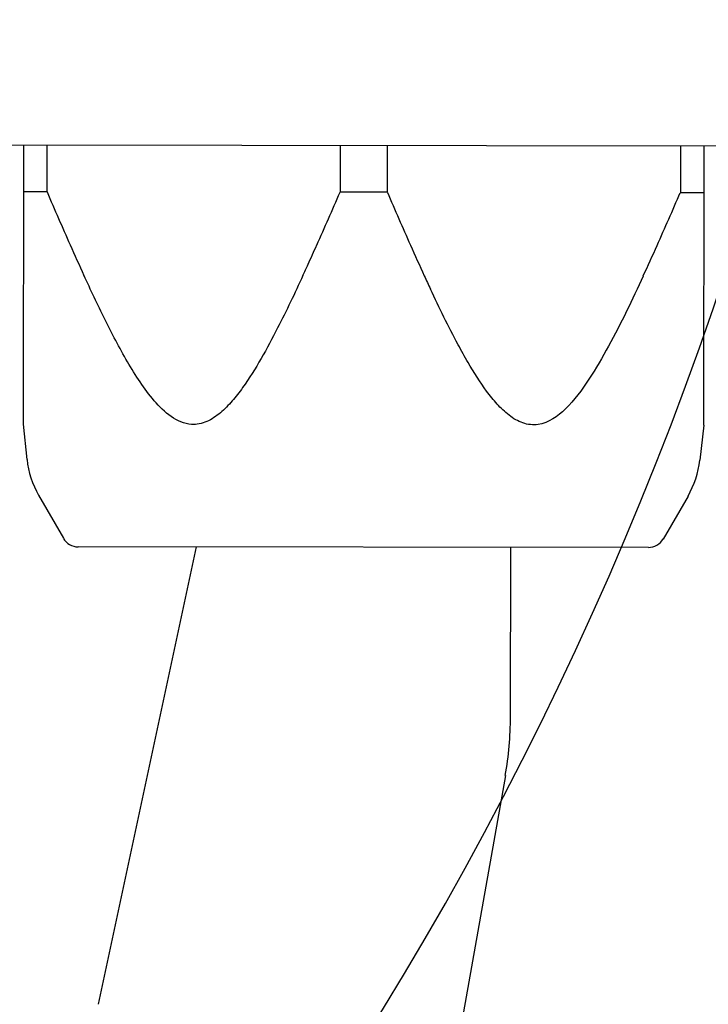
# Model space of a CAD drawing. Header units: millimetres. Extents: x 4086 to 10416, y 123 to 1549.
# Tile 220 of 256: x 9404 to 9414, y 563 to 577. Entities that reach past the tile are written whole.
import ezdxf

# ---------------------------------------------------------------- set-up
doc = ezdxf.new("R2010")
doc.units = ezdxf.units.MM
doc.layers.add('中心线', color=7, linetype='Continuous')
doc.layers.add('运动范围', color=7, linetype='Continuous')
doc.styles.add('思源黑', font='SourceHanSansCN-Normal.ttf')
doc.dimstyles.new('尺寸标注_1_6比例中六', dxfattribs={"dimtxt": 10, "dimasz": 8, "dimexe": 2, "dimexo": 1.5, "dimgap": 1, "dimtad": 1, "dimdec": 1, "dimlfac": 6, "dimdsep": 46, "dimtxsty": '思源黑', "dimcen": 0.09, "dimadec": 0, "dimazin": 0, "dimtp": 0.01, "dimtm": 0.01, "dimtfac": 1, "dimtdec": 1, "dimtofl": 0, "dimtmove": 0, "dimatfit": 3, "dimfxl": 1, "dimtolj": 1, "dimarcsym": 0})
doc.dimstyles.new('尺寸标注_1_6比例中六弯折', dxfattribs={"dimtxt": 10, "dimasz": 8, "dimexe": 2, "dimexo": 1.5, "dimgap": 1, "dimtad": 1, "dimtih": 1, "dimtoh": 1, "dimdec": 1, "dimlfac": 6, "dimdsep": 46, "dimtxsty": '思源黑', "dimcen": 0.09, "dimadec": 0, "dimazin": 0, "dimtp": 0.01, "dimtm": 0.01, "dimtfac": 1, "dimtdec": 1, "dimtofl": 0, "dimtmove": 0, "dimatfit": 3, "dimfxl": 1, "dimtolj": 1, "dimarcsym": 0})

# ---------------------------------------------------------------- blocks, each defined once
blk = doc.blocks.new('*D680')
at = {"layer": 'Defpoints', "color": 0}
for p in [(9364.758, 590.013), (9588.057, 409.452)]:
    blk.add_point(p, dxfattribs=at)
at = {"layer": '中心线', "color": 0}
for p, q in [((9364.668, 590.013), (9364.848, 590.013)), ((9364.758, 589.923), (9364.758, 590.103))]:
    blk.add_line(p, q, dxfattribs=at)
at = {"layer": '中心线', "color": 0, "lineweight": -2}
for p in [(9594.278, 404.422), (9657.035, 383.913)]:
    blk.add_line(p, (9619.641, 383.913), dxfattribs=at)
at = {"layer": '中心线', "color": 0}
blk.add_solid([(9595.116, 405.459), (9593.439, 403.385), (9588.057, 409.452)], dxfattribs=at)
at = {"layer": '中心线', "color": 0, "insert": (9638.838, 395.282), "char_height": 10, "attachment_point": 2, "style": '思源黑'}
blk.add_mtext('\\A1;R1723', dxfattribs=at)
blk = doc.blocks.new('*D683')
at = {"layer": 'Defpoints', "color": 0}
for p in [(9438.28, 590.013), (9439.022, 590.013), (9291.622, 577.117), (9292.353, 577.246), (9331.717, 513.416)]:
    blk.add_point(p, dxfattribs=at)
at = {"layer": '运动范围', "color": 0, "linetype": 'Continuous', "lineweight": -2}
for p, q in [((9440.522, 590.013), (9450.177, 590.013)), ((9290.145, 576.856), (9280.637, 575.18))]:
    blk.add_line(p, q, dxfattribs=at)
blk.add_arc((9364.758, 590.013), 83.419, 195.49687, 354.50313, dxfattribs=at)
at = {"layer": '运动范围', "color": 0}
for points in [[(9449.125, 581.958), (9446.461, 582.086), (9448.177, 590.013)], [(9285.672, 568.019), (9283.071, 567.43), (9282.606, 575.527)]]:
    blk.add_solid(points, dxfattribs=at)
at = {"layer": '运动范围', "color": 0, "insert": (9385.954, 521.394), "char_height": 10, "attachment_point": 2, "rotation": 17.1662, "style": '思源黑'}
blk.add_mtext('-\\A1;170%%d', dxfattribs=at)

msp = doc.modelspace()

# ---------------------------------------------------------------- linework, layer by layer
at = {"layer": '运动范围', "color": 7, "linetype": 'Continuous'}
for p, q in [((9399.469, 575.456), (9421.485, 575.43)), ((9404.069, 575.451), (9404.064, 571.343)), ((9404.416, 574.759), (9404.417, 575.45)), ((9408.72, 575.445), (9408.72, 574.754)), ((9409.416, 574.753), (9409.417, 575.444)), ((9413.72, 575.439), (9413.72, 574.748)), ((9414.064, 571.331), (9414.069, 575.439)), ((9404.416, 574.759), (9404.068, 574.759)), ((9409.416, 574.753), (9408.72, 574.754)), ((9414.068, 574.748), (9413.72, 574.748)), ((9404.064, 571.343), (9404.121, 570.827)), ((9414.064, 571.331), (9414.005, 570.815)), ((9404.292, 570.299), (9404.656, 569.667)), ((9413.833, 570.288), (9413.467, 569.656)), ((9413.251, 569.532), (9404.873, 569.541)), ((9405.173, 562.817), (9406.61, 569.539)), ((9411.225, 567.046), (9411.228, 569.534)), ((9411.149, 566.178), (9409.63, 557.623))]:
    msp.add_line(p, q, dxfattribs=at)
for centre, radius, start, end in [((9364.758, 590.013), 287.167, 190, 18.68011), ((9364.758, 590.013), 52.267, 190, 170), ((9475.721, 605.425), 77.62, 203.27145, 203.89641), ((9337.473, 605.592), 77.635, 335.97033, 336.59513), ((9480.731, 605.424), 77.631, 203.27152, 203.89635), ((9342.485, 605.581), 77.621, 335.97026, 336.59521), ((9442.05, 590.522), 40.798, 203.9161, 204.6095), ((9367.569, 592.205), 44.695, 335.5356, 335.934), ((9447.08, 590.53), 40.831, 203.9162, 204.6091), ((9376.116, 590.602), 40.805, 335.2573, 335.9506), ((9375.84, 588.446), 35.611, 335.2346, 335.5292), ((9436.648, 585.763), 29.361, 204.6283, 205.052), ((9405.448, 570.965), 1.333, 185.9349, 209.9333), ((9412.679, 570.956), 1.333, 329.9333, 353.9317), ((9404.873, 569.791), 0.25, 209.9333, 269.9303), ((9413.251, 569.782), 0.25, 269.9333, 329.9333), ((9406.225, 567.052), 5, 349.9333, 359.9333)]:
    msp.add_arc(centre, radius, start, end, dxfattribs=at)
for points, knots in [([(9406.538, 571.341), (9406.323, 571.354), (9406.038, 571.608), (9405.78, 571.962), (9405.532, 572.364), (9405.259, 572.887), (9405.057, 573.317), (9404.958, 573.533)], [0, 0, 0, 0, 0.233498, 0.358906, 0.485905, 0.742188, 1, 1, 1, 1]), ([(9413.175, 573.523), (9413.015, 573.176), (9412.768, 572.658), (9412.388, 572.003), (9412.164, 571.697), (9412.031, 571.568)], [0, 0, 0, 0, 0.505039, 0.75507, 1, 1, 1, 1]), ([(9410.603, 572.249), (9410.552, 572.336), (9410.355, 572.69), (9410.178, 573.054), (9410.049, 573.33)], [0, 0, 0, 0, 0.248835, 1, 1, 1, 1]), ([(9407.803, 572.759), (9407.725, 572.607), (9407.566, 572.308), (9407.344, 571.948), (9407.14, 571.684), (9406.97, 571.508), (9406.773, 571.371), (9406.614, 571.336), (9406.538, 571.341)], [0, 0, 0, 0, 0.258265, 0.514045, 0.640207, 0.764137, 0.884287, 1, 1, 1, 1]), ([(9412.031, 571.568), (9411.92, 571.461), (9411.716, 571.311), (9411.398, 571.347), (9411.196, 571.471), (9411.024, 571.638), (9410.819, 571.895), (9410.687, 572.105), (9410.603, 572.249)], [0, 0, 0, 0, 0.242287, 0.360538, 0.482792, 0.609216, 0.738177, 1, 1, 1, 1])]:
    msp.add_open_spline(points, degree=3, knots=knots, dxfattribs=at)
msp.add_open_spline([(9408.175, 573.529), (9408.056, 573.27), (9407.933, 573.012), (9407.803, 572.759)], degree=3, dxfattribs=at)

# ---------------------------------------------------------------- dimensions: what is measured, and where the dimension line sits
at = {"layer": '中心线', "color": 7}
dim = msp.add_radius_dim(center=(9364.758, 590.013), mpoint=(9588.057, 409.452), dimstyle='尺寸标注_1_6比例中六弯折', dxfattribs=at)
dim.commit()
dim.dimension.update_dxf_attribs({"geometry": '*D680', "text_midpoint": (9638.838, 383.913), "dimtype": 164})
at = {"layer": '运动范围', "color": 7, "linetype": 'Continuous'}
dim = msp.add_angular_dim_2l(base=(9331.717, 513.416), line1=((9292.353, 577.246), (9291.622, 577.117)), line2=((9438.28, 590.013), (9439.022, 590.013)), text='-<>', dimstyle='尺寸标注_1_6比例中六', dxfattribs=at)
dim.commit()
dim.dimension.update_dxf_attribs({"geometry": '*D683', "text_midpoint": (9389.378, 510.31), "dimtype": 162})

doc.saveas('drawing.dxf')
